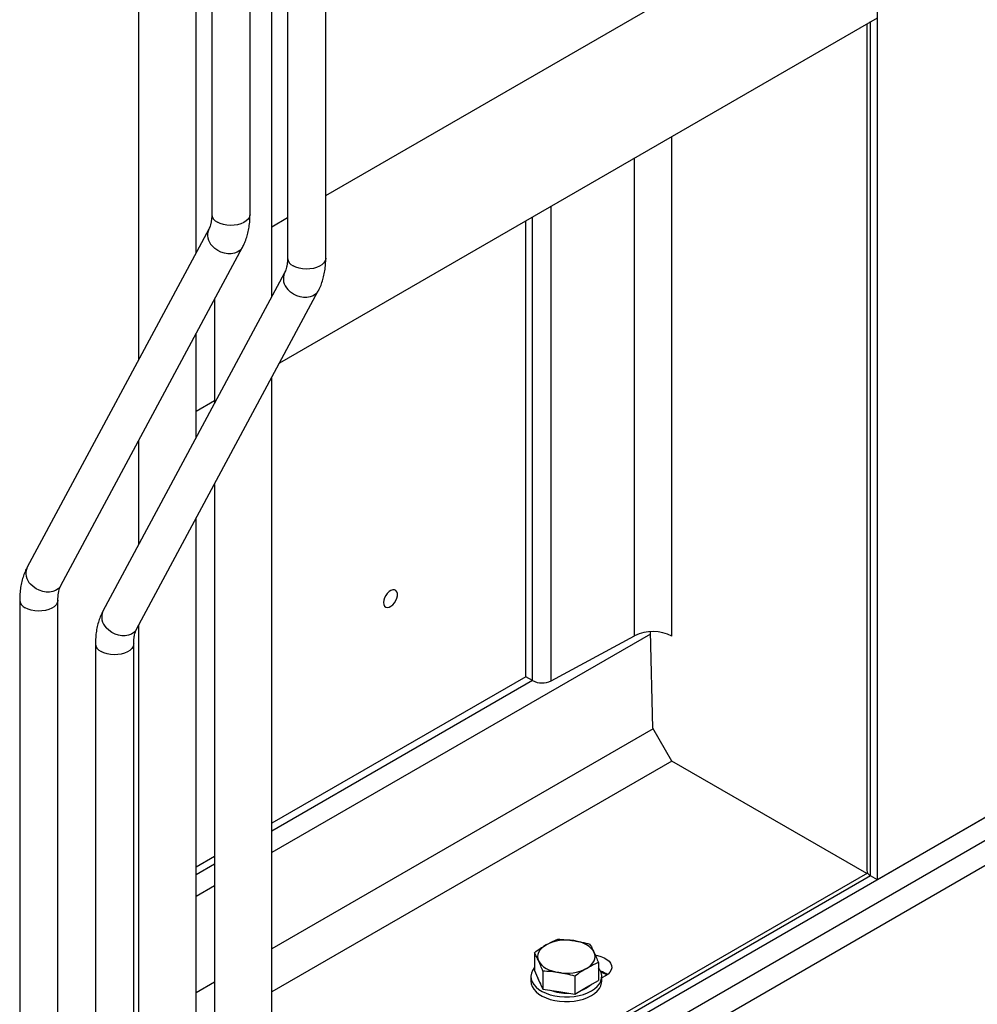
# Model space of a CAD drawing. Header units: millimetres. Extents: x 0 to 25230, y 0 to 17820.
# Tile 137 of 214: x 19200 to 19701, y 8801 to 9316. Entities that reach past the tile are written whole.
import ezdxf

# ---------------------------------------------------------------- set-up
doc = ezdxf.new("R2010")
doc.units = ezdxf.units.MM
doc.linetypes.add('SLD-Sólida', pattern=[0])
doc.layers.add('REFERÊNCIAS', color=9, linetype='SLD-Sólida')

msp = doc.modelspace()

# ---------------------------------------------------------------- linework, layer by layer
at = {"color": 7, "linetype": 'SLD-Sólida', "lineweight": 25, "ltscale": 30}
for p, q in [((19292.45, 9194.09), (19292.45, 9590.64)), ((19332.05, 9171.23), (19332.05, 9578.07)), ((19262.45, 9573.32), (19262.45, 9138.22)), ((19300.68, 9345.8), (19300.68, 9214.25)), ((19320.68, 9214.25), (19320.68, 9345.8)), ((19340.28, 9322.94), (19340.28, 9191.39)), ((19360.28, 9191.39), (19360.28, 9322.94)), ((19299.15, 9206.57), (19204.18, 9029.7)), ((19221.8, 9020.24), (19316.78, 9197.11)), ((19338.75, 9183.71), (19243.78, 9006.84)), ((19261.4, 8997.38), (19356.37, 9174.25)), ((19302.05, 9169.68), (19302.05, 9115.36)), ((19292.45, 9097.48), (19292.45, 9151.81)), ((19332.05, 8065.53), (19332.05, 9128.95)), ((19262.45, 9095.94), (19262.45, 9041.61)), ((19302.05, 9073.08), (19302.05, 8065.53)), ((19292.45, 8088.39), (19292.45, 9055.2)), ((19200.28, 9012.57), (19200.28, 8049.61)), ((19220.28, 8049.61), (19220.28, 9012.57)), ((19262.45, 8999.33), (19262.45, 8088.39)), ((19239.87, 8989.71), (19239.87, 8026.75)), ((19259.87, 8026.75), (19259.87, 8989.71))]:
    msp.add_line(p, q, dxfattribs=at)
at = {"color": 7, "linetype": 'SLD-Sólida', "lineweight": 25, "ltscale": 30, "flags": 128}
for points in [[(19320.68, 9214.25), (19320.66, 9213.83), (19320.34, 9212.75), (19319.68, 9211.72), (19318.69, 9210.79), (19317.41, 9209.97), (19315.89, 9209.32), (19314.18, 9208.84), (19312.34, 9208.55), (19310.45, 9208.47), (19308.56, 9208.6), (19306.75, 9208.94), (19305.08, 9209.46), (19303.61, 9210.16)], [(19316.78, 9197.11), (19316.32, 9196.39), (19315.3, 9195.31), (19314.01, 9194.47), (19312.51, 9193.9), (19310.84, 9193.61), (19309.07, 9193.62), (19307.26, 9193.93), (19305.47, 9194.52), (19303.78, 9195.38), (19302.23, 9196.47), (19300.89, 9197.76)], [(19360.28, 9191.39), (19360.26, 9190.97), (19359.94, 9189.89), (19359.28, 9188.86), (19358.29, 9187.93), (19357.01, 9187.11), (19355.49, 9186.46), (19353.78, 9185.98), (19351.94, 9185.69), (19350.04, 9185.61), (19348.16, 9185.74), (19346.35, 9186.08), (19344.68, 9186.61), (19343.21, 9187.3)], [(19356.37, 9174.25), (19355.92, 9173.53), (19354.9, 9172.45), (19353.61, 9171.61), (19352.11, 9171.04), (19350.44, 9170.75), (19348.67, 9170.76), (19346.86, 9171.07), (19345.07, 9171.66), (19343.37, 9172.52), (19341.83, 9173.61), (19340.49, 9174.9)], [(19221.8, 9020.24), (19221.35, 9019.52), (19220.33, 9018.44), (19219.04, 9017.6), (19217.54, 9017.03), (19215.87, 9016.74), (19214.1, 9016.75), (19212.29, 9017.06), (19210.5, 9017.66), (19208.81, 9018.51), (19207.26, 9019.6), (19205.92, 9020.89)], [(19220.28, 9012.55), (19220.25, 9012.16), (19219.93, 9011.07), (19219.27, 9010.05), (19218.28, 9009.11), (19217, 9008.3), (19215.48, 9007.64), (19213.77, 9007.16), (19211.93, 9006.88), (19210.04, 9006.8), (19208.15, 9006.93), (19206.34, 9007.26), (19204.67, 9007.79), (19203.2, 9008.49)], [(19261.4, 8997.38), (19260.94, 8996.66), (19259.93, 8995.58), (19258.64, 8994.74), (19257.14, 8994.17), (19255.47, 8993.88), (19253.7, 8993.89), (19251.89, 8994.2), (19250.1, 8994.8), (19248.4, 8995.65), (19246.86, 8996.75), (19245.52, 8998.03)], [(19259.87, 8989.69), (19259.85, 8989.3), (19259.53, 8988.22), (19258.87, 8987.19), (19257.88, 8986.25), (19256.6, 8985.44), (19255.08, 8984.78), (19253.37, 8984.3), (19251.53, 8984.02), (19249.64, 8983.94), (19247.75, 8984.07), (19245.94, 8984.4), (19244.27, 8984.93), (19242.8, 8985.63)]]:
    msp.add_lwpolyline(points, dxfattribs=at)
at = {"color": 7, "linetype": 'SLD-Sólida', "lineweight": 25, "ltscale": 900}
for centre, radius, start, end in [((19305.49, 9214.6), 4.82, 184.2513, 247.0688), ((19306.33, 9203.41), 7.84, 156.2271, 226.1025), ((19345.09, 9191.74), 4.82, 184.2513, 247.0688), ((19345.93, 9180.55), 7.84, 156.2271, 226.1025), ((19211.36, 9026.54), 7.84, 156.2249, 226.1026), ((19205.08, 9012.93), 4.82, 184.2768, 247.0663), ((19250.96, 9003.68), 7.84, 156.2249, 226.1026), ((19244.68, 8990.07), 4.82, 184.2768, 247.0663)]:
    msp.add_arc(centre, radius, start, end, dxfattribs=at)
at = {"color": 7, "linetype": 'SLD-Sólida', "lineweight": 25, "ltscale": 30}
for points, knots in [([(19300.68, 9214.25), (19300.68, 9213.88), (19300.67, 9212.81), (19300.53, 9211.2), (19300.23, 9209.52), (19299.83, 9208.09), (19299.45, 9207.15), (19299.22, 9206.71), (19299.15, 9206.57)], [0, 0, 0, 0, 0.106656, 0.308899, 0.510153, 0.711407, 0.914101, 1, 1, 1, 1]), ([(19316.78, 9197.11), (19317.06, 9197.66), (19317.79, 9199.09), (19318.75, 9201.54), (19319.62, 9204.5), (19320.24, 9207.64), (19320.62, 9210.9), (19320.66, 9213.14), (19320.68, 9214.25)], [0, 0, 0, 0, 0.1087107, 0.2823802, 0.4587694, 0.6389515, 0.8222675, 1, 1, 1, 1]), ([(19340.28, 9191.39), (19340.28, 9191.02), (19340.26, 9189.95), (19340.12, 9188.34), (19339.83, 9186.66), (19339.43, 9185.23), (19339.05, 9184.29), (19338.82, 9183.85), (19338.75, 9183.71)], [0, 0, 0, 0, 0.106656, 0.308899, 0.510153, 0.711407, 0.914101, 1, 1, 1, 1]), ([(19356.37, 9174.25), (19356.65, 9174.8), (19357.39, 9176.23), (19358.35, 9178.68), (19359.22, 9181.64), (19359.83, 9184.79), (19360.21, 9188.04), (19360.26, 9190.28), (19360.28, 9191.39)], [0, 0, 0, 0, 0.108711, 0.28238, 0.458769, 0.638951, 0.822268, 1, 1, 1, 1]), ([(19204.18, 9029.7), (19203.9, 9029.15), (19203.17, 9027.73), (19202.21, 9025.27), (19201.34, 9022.31), (19200.72, 9019.17), (19200.34, 9015.92), (19200.3, 9013.67), (19200.28, 9012.57)], [0, 0, 0, 0, 0.108711, 0.28238, 0.458769, 0.638951, 0.822268, 1, 1, 1, 1]), ([(19220.28, 9012.57), (19220.28, 9012.94), (19220.29, 9014), (19220.43, 9015.61), (19220.73, 9017.3), (19221.13, 9018.72), (19221.5, 9019.66), (19221.74, 9020.11), (19221.8, 9020.24)], [0, 0, 0, 0, 0.106656, 0.308899, 0.510153, 0.711407, 0.914101, 1, 1, 1, 1]), ([(19243.78, 9006.84), (19243.5, 9006.29), (19242.77, 9004.87), (19241.81, 9002.41), (19240.94, 8999.45), (19240.32, 8996.31), (19239.94, 8993.06), (19239.9, 8990.81), (19239.87, 8989.71)], [0, 0, 0, 0, 0.108711, 0.28238, 0.458769, 0.638951, 0.822268, 1, 1, 1, 1]), ([(19259.87, 8989.71), (19259.88, 8990.08), (19259.89, 8991.14), (19260.03, 8992.75), (19260.33, 8994.44), (19260.73, 8995.86), (19261.1, 8996.8), (19261.33, 8997.25), (19261.4, 8997.38)], [0, 0, 0, 0, 0.106656, 0.308899, 0.510153, 0.711407, 0.914101, 1, 1, 1, 1])]:
    msp.add_open_spline(points, degree=3, knots=knots, dxfattribs=at)
at = {"layer": 'REFERÊNCIAS', "linetype": 'SLD-Sólida', "lineweight": 25, "ltscale": 30}
for p, q in [((19648.68, 8866.34), (19648.68, 9796.29)), ((20810.63, 9537.12), (19332.05, 8683.55)), ((20810.63, 9525.06), (19332.05, 8671.49)), ((20821.95, 9518.53), (19332.05, 8658.43)), ((19360.28, 9224.07), (19648.68, 9390.56)), ((19336.2, 9136.68), (19648.68, 9317.07)), ((19645.13, 8868.4), (19645.13, 9315.02)), ((19643.08, 9313.84), (19643.08, 8871.25)), ((19541.2, 8993.7), (19541.2, 9255.02)), ((19521.73, 8993.89), (19521.73, 9243.79)), ((19478.12, 8970.33), (19478.12, 9218.61)), ((19332.05, 9207.77), (19340.28, 9212.53)), ((19468.39, 8970.42), (19468.39, 9212.99)), ((19464.83, 8972.48), (19464.83, 9210.94)), ((19292.45, 9111.42), (19302.05, 9116.97)), ((19530.04, 8994.78), (19332.05, 8880.48)), ((19531.31, 8945.52), (19530.01, 8996.04)), ((19478.12, 8970.33), (19521.73, 8993.89)), ((19464.83, 8972.48), (19332.05, 8895.82)), ((19468.39, 8970.42), (19332.05, 8891.71)), ((19468.39, 8970.42), (19464.83, 8972.48)), ((19531.47, 8945.24), (19332.05, 8830.12)), ((19541.2, 8928.38), (19531.31, 8945.52)), ((19541.2, 8928.38), (19332.05, 8807.64)), ((19643.07, 8869.57), (19541.2, 8928.38)), ((19712.32, 8903.08), (19648.68, 8866.34)), ((19302.05, 8878.5), (19292.45, 8872.96)), ((19302.05, 8874.4), (19292.45, 8868.85)), ((19643.52, 8869.84), (19332.05, 8690.03)), ((19645.13, 8868.4), (19332.05, 8687.66)), ((19648.68, 8866.34), (19645.13, 8868.4)), ((19302.05, 8863.16), (19292.45, 8857.62)), ((19469.32, 8828.18), (19469.32, 8818.81)), ((19502.78, 8823.01), (19502.78, 8813.63)), ((19467.55, 8815.71), (19467.55, 8813.27)), ((19469.32, 8818.81), (19471.56, 8813.98)), ((19473.8, 8818.52), (19473.8, 8809.15)), ((19490.53, 8815.94), (19490.53, 8806.56)), ((19506.55, 8816.12), (19504.55, 8814.96)), ((19504.55, 8813.27), (19504.55, 8815.71)), ((19302.05, 8812.8), (19292.45, 8807.26)), ((19471.56, 8813.98), (19473.8, 8809.15)), ((19490.53, 8806.56), (19496.65, 8810.1)), ((19496.65, 8810.1), (19502.78, 8813.63)), ((19473.8, 8809.15), (19482.16, 8807.86)), ((19482.16, 8807.86), (19490.53, 8806.56))]:
    msp.add_line(p, q, dxfattribs=at)
at = {"layer": 'REFERÊNCIAS', "linetype": 'SLD-Sólida', "lineweight": 25, "ltscale": 30, "flags": 128}
for points in [[(19390.52, 9011.23), (19390.65, 9010.18), (19391.04, 9009.37), (19391.66, 9008.84), (19392.46, 9008.65), (19393.39, 9008.81), (19394.37, 9009.3), (19395.33, 9010.08), (19396.2, 9011.11), (19396.92, 9012.3), (19397.43, 9013.56), (19397.7, 9014.8), (19397.7, 9015.94), (19397.43, 9016.88), (19396.92, 9017.55), (19396.2, 9017.91), (19395.33, 9017.93), (19394.37, 9017.61), (19393.39, 9016.96), (19392.46, 9016.05), (19391.66, 9014.93), (19391.04, 9013.69), (19390.65, 9012.43), (19390.52, 9011.23)], [(19475.44, 8832.22), (19474.15, 8831.37), (19473.06, 8830.43), (19472.19, 8829.41), (19471.56, 8828.34), (19471.18, 8827.23), (19471.05, 8826.1), (19471.18, 8824.97), (19471.56, 8823.86)], [(19500.54, 8828.34), (19499.91, 8829.41), (19499.04, 8830.43), (19497.95, 8831.37), (19496.65, 8832.22), (19495.18, 8832.97), (19493.55, 8833.6), (19491.79, 8834.1), (19489.93, 8834.47)], [(19496.65, 8819.98), (19497.95, 8820.83), (19499.04, 8821.77), (19499.91, 8822.79), (19500.54, 8823.86), (19500.92, 8824.97), (19501.05, 8826.1), (19500.92, 8827.23), (19500.54, 8828.34)], [(19501.25, 8826.8), (19502.27, 8826.63), (19504.13, 8826.16), (19505.8, 8825.5), (19507.24, 8824.67), (19508.38, 8823.7), (19509.2, 8822.63), (19509.67, 8821.49), (19509.76, 8820.32), (19509.48, 8819.16), (19508.84, 8818.05), (19507.85, 8817.02), (19506.55, 8816.12)], [(19469.32, 8820.27), (19469.28, 8820.23), (19468.36, 8818.84), (19467.77, 8817.39), (19467.55, 8815.9), (19467.68, 8814.41), (19468.18, 8812.95), (19469.02, 8811.54), (19470.19, 8810.21), (19471.67, 8808.99), (19473.43, 8807.9), (19475.44, 8806.97), (19477.65, 8806.2), (19480.02, 8805.62), (19482.52, 8805.23), (19485.08, 8805.05), (19487.66, 8805.08), (19490.21, 8805.31), (19492.68, 8805.74), (19495.02, 8806.37), (19497.18, 8807.19), (19499.13, 8808.16)], [(19471.56, 8823.86), (19472.19, 8822.79), (19473.06, 8821.77), (19474.15, 8820.83), (19475.44, 8819.98), (19476.92, 8819.23), (19478.55, 8818.6), (19480.31, 8818.1), (19482.16, 8817.74)], [(19499.13, 8808.16), (19500.82, 8809.29), (19502.23, 8810.54), (19503.32, 8811.89), (19504.07, 8813.31), (19504.48, 8814.78), (19504.52, 8816.27), (19504.21, 8817.75), (19503.54, 8819.19), (19502.78, 8820.27)], [(19467.55, 8813.27), (19467.68, 8811.96), (19468.18, 8810.5), (19469.02, 8809.09), (19470.19, 8807.76), (19471.67, 8806.54), (19473.43, 8805.45), (19475.44, 8804.52), (19477.65, 8803.75), (19480.02, 8803.17), (19482.52, 8802.78), (19485.08, 8802.6), (19487.66, 8802.63), (19490.21, 8802.86), (19492.68, 8803.29), (19495.02, 8803.92), (19497.18, 8804.74), (19499.13, 8805.71)], [(19496.65, 8809.59), (19494.91, 8808.73), (19493.19, 8808.1)], [(19499.24, 8811.59), (19498.15, 8810.6), (19496.65, 8809.59)], [(19499.13, 8805.71), (19500.82, 8806.84), (19502.23, 8808.09), (19503.32, 8809.44), (19504.07, 8810.86), (19504.48, 8812.33), (19504.55, 8813.27)]]:
    msp.add_lwpolyline(points, dxfattribs=at)
at = {"layer": 'REFERÊNCIAS', "linetype": 'SLD-Sólida', "lineweight": 25, "ltscale": 900}
for centre, radius, start, end in [((19531.28, 8974.6), 21.52, 62.5655, 116.3376), ((19473.35, 8980.03), 10.81, 242.6952, 296.2079), ((19646.52, 8871.56), 3.46, 185.1347, 246.1854), ((19486.02, 8811.77), 23.03, 80.2289, 117.3572), ((19486.07, 8840.43), 23.03, 260.2289, 297.3572), ((19477.18, 8816.02), 6.17, 189.8634, 219.9336), ((19500.67, 8807.22), 11.68, 54.4446, 73.736), ((19500.43, 8806.28), 12.29, 56.5453, 72.5109), ((19485.9, 8830.52), 23.48, 249.2506, 273.1634)]:
    msp.add_arc(centre, radius, start, end, dxfattribs=at)
at = {"layer": 'REFERÊNCIAS', "linetype": 'SLD-Sólida', "lineweight": 25, "ltscale": 30}
for points, knots in [([(19475.44, 8832.22), (19476.97, 8833.05), (19479.02, 8834.16), (19481.05, 8835.03), (19481.56, 8835.25)], [0, 0, 0, 0, 0.748327, 1, 1, 1, 1]), ([(19481.56, 8835.25), (19482.95, 8835.18), (19485.73, 8835.04), (19488.53, 8834.66), (19489.93, 8834.47)], [0, 0, 0, 0, 0.498963, 1, 1, 1, 1]), ([(19469.32, 8828.18), (19470.33, 8828.91), (19472.37, 8830.37), (19474.41, 8831.61), (19475.44, 8832.22)], [0, 0, 0, 0, 0.498963, 1, 1, 1, 1]), ([(19489.93, 8834.47), (19491.33, 8834.22), (19494.12, 8833.74), (19496.9, 8833.02), (19498.29, 8832.66)], [0, 0, 0, 0, 0.498791, 1, 1, 1, 1]), ([(19498.29, 8832.66), (19498.67, 8832.01), (19499.41, 8830.69), (19500.16, 8829.13), (19500.54, 8828.34)], [0, 0, 0, 0, 0.498963, 1, 1, 1, 1]), ([(19471.56, 8823.86), (19471.18, 8824.64), (19470.43, 8826.21), (19469.69, 8827.52), (19469.32, 8828.18)], [0, 0, 0, 0, 0.498791, 1, 1, 1, 1]), ([(19500.54, 8828.34), (19500.91, 8827.51), (19501.66, 8825.85), (19502.4, 8823.95), (19502.78, 8823.01)], [0, 0, 0, 0, 0.498791, 1, 1, 1, 1]), ([(19473.8, 8818.52), (19473.43, 8819.47), (19472.68, 8821.36), (19471.93, 8823.03), (19471.56, 8823.86)], [0, 0, 0, 0, 0.498963, 1, 1, 1, 1]), ([(19496.65, 8819.98), (19495.63, 8819.36), (19493.58, 8818.13), (19491.55, 8816.67), (19490.53, 8815.94)], [0, 0, 0, 0, 0.498791, 1, 1, 1, 1]), ([(19502.78, 8823.01), (19502.27, 8822.79), (19500.23, 8821.92), (19498.19, 8820.81), (19496.65, 8819.98)], [0, 0, 0, 0, 0.251673, 1, 1, 1, 1]), ([(19482.16, 8817.74), (19480.77, 8817.93), (19477.97, 8818.31), (19475.19, 8818.45), (19473.8, 8818.52)], [0, 0, 0, 0, 0.498791, 1, 1, 1, 1]), ([(19490.53, 8815.94), (19489.14, 8816.29), (19486.37, 8817.01), (19483.57, 8817.49), (19482.16, 8817.74)], [0, 0, 0, 0, 0.498963, 1, 1, 1, 1])]:
    msp.add_open_spline(points, degree=3, knots=knots, dxfattribs=at)

doc.saveas('drawing.dxf')
